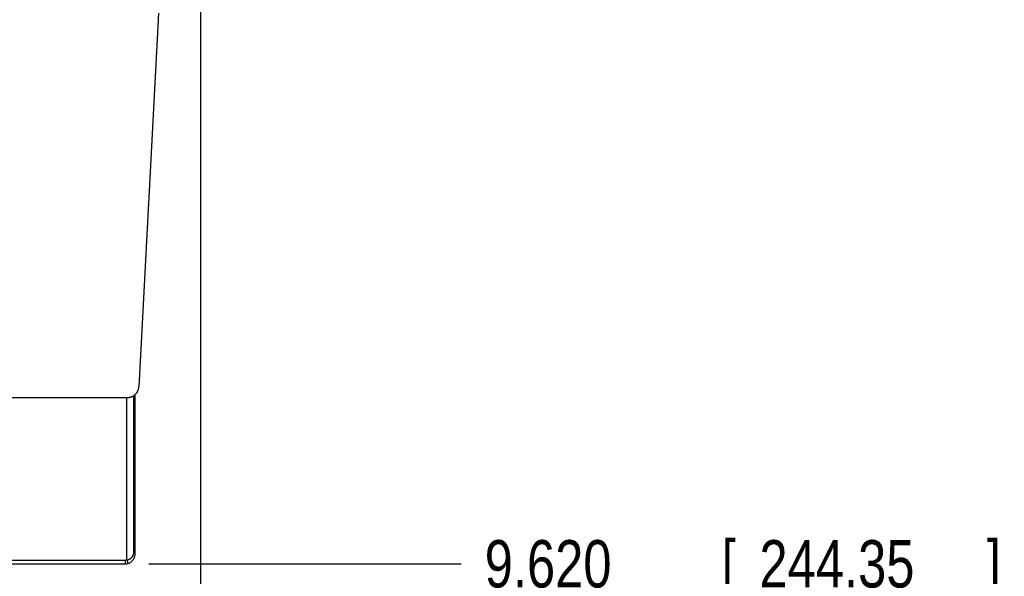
# Model space of a CAD drawing. Header units: inches. Extents: x 0 to 34, y 0 to 22.
# Tile 31 of 126: x 15.8 to 18.4, y 9.3 to 10.8. Entities that reach past the tile are written whole.
import ezdxf

# ---------------------------------------------------------------- set-up
doc = ezdxf.new("R2010")
doc.units = ezdxf.units.IN
doc.header["$LTSCALE"] = 1.87
doc.header["$MEASUREMENT"] = 0
doc.layers.get('0').update_dxf_attribs({"linetype": 'CONTINUOUS'})
doc.layers.add('DIMENSIONS', color=7, linetype='CONTINUOUS')
doc.styles.get("Standard").update_dxf_attribs({"font": 'txt', "width": 0.8})
doc.dimstyles.new('DIMSTYLE_1', dxfattribs={"dimtxt": 0.125, "dimasz": 0.18, "dimexe": 0.18, "dimexo": 0.0625, "dimgap": 0.09, "dimtad": 0, "dimtih": 1, "dimtoh": 1, "dimdec": 3, "dimzin": 4, "dimdsep": 46, "dimtxsty": 'STANDARD', "dimblk": '_FILLED', "dimblk1": '_FILLED', "dimblk2": '_FILLED', "dimcen": 0.09, "dimadec": 0, "dimazin": 0, "dimtp": 0.01, "dimtm": 0.01, "dimtfac": 1, "dimtdec": 3, "dimtofl": 0, "dimtmove": 0, "dimatfit": 3, "dimldrblk": '_FILLED', "dimfxl": 1, "dimtolj": 1, "dimtzin": 4, "dimarcsym": 0})

# ---------------------------------------------------------------- blocks, each defined once
blk = doc.blocks.new('*D4')
at = {"layer": 'DIMENSIONS', "color": 2, "linetype": 'CONTINUOUS'}
blk.add_line((16.2692, 10.8913), (16.2692, 8.6607), dxfattribs=at)
at = {"layer": 'DIMENSIONS', "color": 2, "linetype": 'CONTINUOUS', "width": 0.8}
for s, p in [(']', (16.3317, 8.4982)), ('88.11', (16.3317, 7.9982)), ('[', (16.3317, 7.8982)), ('3.469', (16.3317, 7.2732))]:
    blk.add_text(s, height=0.125, rotation=90, dxfattribs=at).set_placement(p)
blk = doc.blocks.new('_FILLED')
at = {"color": 0, "linetype": 'BYBLOCK'}
blk.add_solid([(0, 0), (-1, 0.174), (-1, -0.174)], dxfattribs=at)
blk = doc.blocks.new('*D5')
at = {"layer": 'DIMENSIONS', "color": 2, "linetype": 'CONTINUOUS'}
blk.add_line((16.1327, 9.3474), (16.9562, 9.3474), dxfattribs=at)
at = {"layer": 'DIMENSIONS', "color": 2, "linetype": 'CONTINUOUS', "width": 0.8}
for s, p in [('9.620', (17.0187, 9.2849)), ('[', (17.6437, 9.2849)), ('244.35', (17.7437, 9.2849)), (']', (18.3437, 9.2849))]:
    blk.add_text(s, height=0.125, dxfattribs=at).set_placement(p)

msp = doc.modelspace()

# ---------------------------------------------------------------- linework, layer by layer
at = {"color": 7, "linetype": 'CONTINUOUS'}
for p, q in [((16.1571, 10.7839), (16.1061, 9.8148)), ((12.9932, 9.7864), (16.0762, 9.7864)), ((16.0747, 9.3579), (16.0747, 9.7864)), ((16.0929, 9.3775), (16.0929, 9.7915)), ((16.0968, 9.3775), (16.0968, 9.7947)), ((12.9992, 9.3574), (16.0702, 9.3574)), ((16.0702, 9.3574), (16.0702, 9.3474)), ((16.0929, 9.3775), (16.0968, 9.3775)), ((12.9992, 9.3474), (16.0702, 9.3474))]:
    msp.add_line(p, q, dxfattribs=at)
for points in [[(16.077, 9.3481), (16.0779, 9.3484), (16.0791, 9.3487), (16.0803, 9.3492), (16.0814, 9.3497), (16.0826, 9.3502), (16.0837, 9.3509), (16.0848, 9.3516), (16.0858, 9.3523), (16.0868, 9.3532), (16.0878, 9.3541), (16.0888, 9.3551), (16.0897, 9.3561), (16.0906, 9.3573), (16.0915, 9.3585), (16.0923, 9.3598), (16.093, 9.3612), (16.0938, 9.3626), (16.0944, 9.3642), (16.095, 9.3658), (16.0955, 9.3674), (16.0959, 9.3691), (16.0962, 9.3708), (16.0965, 9.3726), (16.0967, 9.3743), (16.0968, 9.376), (16.0968, 9.3775)], [(16.0702, 9.3474), (16.0714, 9.3474), (16.0729, 9.3475), (16.0743, 9.3476), (16.0758, 9.3479), (16.077, 9.3481)]]:
    msp.add_lwpolyline(points, dxfattribs=at)
for points, knots in [([(16.158, 10.8008), (16.158, 10.8005), (16.1579, 10.7994), (16.1578, 10.7973), (16.1577, 10.7946), (16.1575, 10.792), (16.1574, 10.7893), (16.1572, 10.7866), (16.1571, 10.7848), (16.1571, 10.7839)], [0, 0, 0, 0, 0.050502, 0.207768, 0.365936, 0.524535, 0.68327, 0.841901, 1, 1, 1, 1]), ([(16.0762, 9.7864), (16.0767, 9.7864), (16.0778, 9.7864), (16.0793, 9.7866), (16.0809, 9.7868), (16.0824, 9.7871), (16.084, 9.7874), (16.0855, 9.7879), (16.0869, 9.7884), (16.0884, 9.789), (16.0898, 9.7897), (16.0912, 9.7904), (16.0925, 9.7912), (16.0938, 9.7921), (16.0951, 9.7931), (16.0963, 9.7941), (16.0974, 9.7952), (16.0985, 9.7963), (16.0995, 9.7975), (16.1005, 9.7988), (16.1014, 9.8001), (16.1022, 9.8014), (16.1029, 9.8028), (16.1036, 9.8042), (16.1042, 9.8056), (16.1047, 9.8071), (16.1052, 9.8086), (16.1055, 9.8102), (16.1058, 9.8117), (16.106, 9.8133), (16.1061, 9.8143), (16.1061, 9.8148)], [0, 0, 0, 0, 0.034474, 0.068985, 0.103487, 0.137944, 0.172435, 0.206945, 0.241429, 0.275886, 0.310387, 0.34489, 0.37935, 0.413823, 0.448328, 0.482818, 0.517267, 0.551756, 0.586259, 0.620729, 0.655185, 0.689684, 0.724179, 0.75863, 0.793107, 0.82761, 0.862092, 0.896541, 0.931034, 0.965536, 1, 1, 1, 1]), ([(16.0702, 9.3574), (16.0705, 9.3574), (16.0713, 9.3574), (16.0725, 9.3575), (16.0736, 9.3576), (16.0743, 9.3578), (16.0747, 9.3579)], [0, 0, 0, 0, 0.254307, 0.505466, 0.753905, 1, 1, 1, 1]), ([(16.0747, 9.3579), (16.0751, 9.3579), (16.0758, 9.3581), (16.077, 9.3583), (16.0781, 9.3586), (16.0791, 9.3589), (16.0802, 9.3593), (16.0812, 9.3598), (16.0823, 9.3603), (16.0832, 9.3608), (16.0842, 9.3614), (16.0851, 9.3621), (16.086, 9.3628), (16.0869, 9.3635), (16.0877, 9.3643), (16.0884, 9.3652), (16.0891, 9.3661), (16.0898, 9.367), (16.0903, 9.3679), (16.0909, 9.3689), (16.0913, 9.3699), (16.0917, 9.3708), (16.092, 9.3718), (16.0923, 9.3728), (16.0925, 9.3738), (16.0927, 9.3747), (16.0928, 9.3756), (16.0929, 9.3766), (16.0929, 9.3772), (16.0929, 9.3775)], [0, 0, 0, 0, 0.039252, 0.078316, 0.117199, 0.155936, 0.19458, 0.23317, 0.271738, 0.310346, 0.349033, 0.387824, 0.426721, 0.465645, 0.504482, 0.543118, 0.58145, 0.619447, 0.65712, 0.694475, 0.731441, 0.76773, 0.803098, 0.837551, 0.871164, 0.904061, 0.936391, 0.968316, 1, 1, 1, 1]), ([(16.0747, 9.3579), (16.0748, 9.3576), (16.0749, 9.3572), (16.075, 9.3566), (16.0752, 9.3559), (16.0753, 9.3553), (16.0755, 9.3546), (16.0756, 9.354), (16.0757, 9.3534), (16.0759, 9.3528), (16.076, 9.3523), (16.0761, 9.3517), (16.0762, 9.3512), (16.0763, 9.3508), (16.0764, 9.3503), (16.0765, 9.3499), (16.0766, 9.3496), (16.0767, 9.3493), (16.0768, 9.349), (16.0768, 9.3487), (16.0769, 9.3485), (16.0769, 9.3484), (16.0769, 9.3482), (16.0769, 9.3482), (16.077, 9.3481), (16.077, 9.3481)], [0, 0, 0, 0, 0.068013, 0.135711, 0.20278, 0.268909, 0.333794, 0.397133, 0.458633, 0.51801, 0.574988, 0.629305, 0.680708, 0.72896, 0.773838, 0.815133, 0.852654, 0.886228, 0.915698, 0.94093, 0.961804, 0.978226, 0.990118, 0.997426, 1, 1, 1, 1])]:
    msp.add_open_spline(points, degree=3, knots=knots, dxfattribs=at)

# ---------------------------------------------------------------- dimensions: what is measured, and where the dimension line sits
at = {"layer": 'DIMENSIONS', "color": 2, "linetype": 'CONTINUOUS'}
for feature_location, offset, dtype, origin, picture, middle in [((16.1327, 9.3474), (0.8235, 0), 0, (16.1545, 18.9673), '*D5', (17.7312, 9.3474)), ((16.2692, 10.8913), (0, -2.2306), 1, (12.8002, 10.9538), '*D4', (16.2692, 7.9357))]:
    dim = msp.add_ordinate_dim(feature_location=feature_location, offset=offset, dtype=dtype, origin=origin, dimstyle='DIMSTYLE_1', dxfattribs=at)
    dim.commit()
    dim.dimension.update_dxf_attribs({"geometry": picture, "text_midpoint": middle})

doc.saveas('drawing.dxf')
